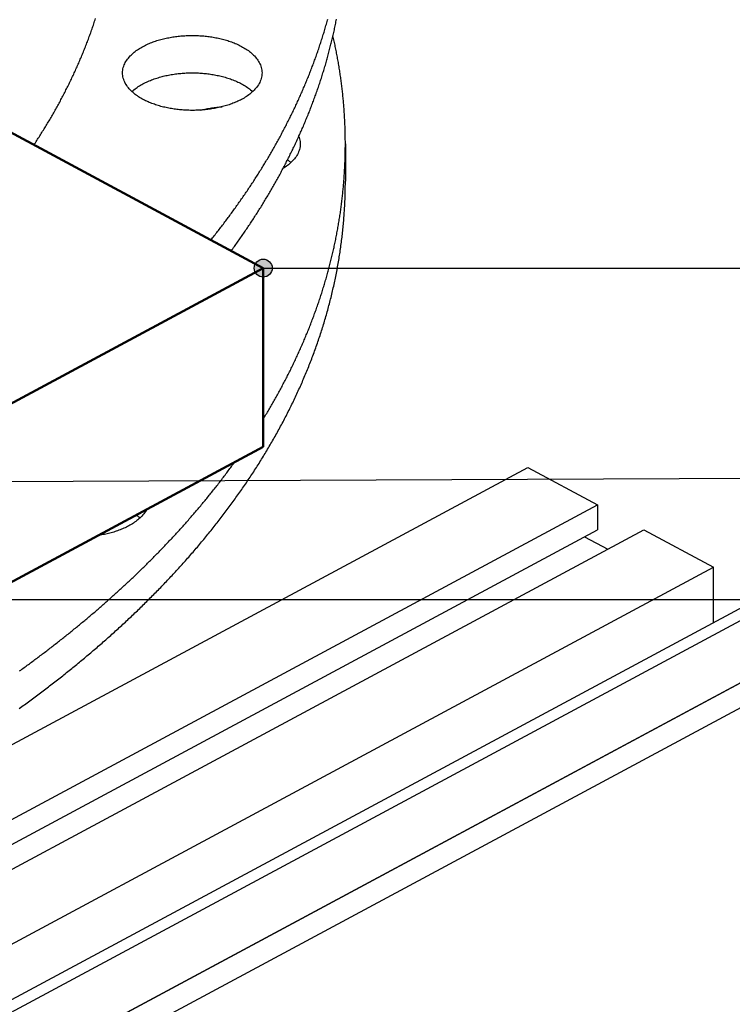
# Model space of a CAD drawing. Header units: millimetres. Extents: x 0 to 841, y 0 to 594.
# Tile 22 of 31: x 452 to 516, y 232 to 319. Entities that reach past the tile are written whole.
import ezdxf

# ---------------------------------------------------------------- set-up
doc = ezdxf.new("R2010")
doc.units = ezdxf.units.MM
for name, color, linetype, lineweight in [('ACH', 7, 'CONTINUOUS', 13), ('COTA', 7, 'CONTINUOUS', 25), ('FINA', 7, 'CONTINUOUS', 25), ('VIS', 7, 'CONTINUOUS', 50)]:
    doc.layers.add(name, color=color, linetype=linetype, lineweight=lineweight)

msp = doc.modelspace()

# ---------------------------------------------------------------- hatches: boundary and pattern name
at = {"layer": 'ACH'}
h = msp.add_hatch(color=7, dxfattribs=at)
h.dxf.hatch_style = 1
h.paths.add_polyline_path([(474.835, 297.124), (474.601, 297.69), (474.035, 297.924), (473.47, 297.69), (473.235, 297.124), (473.47, 296.558), (474.035, 296.324), (474.601, 296.558)])

# ---------------------------------------------------------------- linework, layer by layer
at = {"layer": 'COTA'}
for p, q in [((474.035, 297.124), (604.493, 297.124)), ((416.491, 278.038), (570.133, 278.656)), ((418.461, 267.676), (549.644, 267.676))]:
    msp.add_line(p, q, dxfattribs=at)
msp.add_circle((474.035, 297.124), 0.8, dxfattribs=at)
at = {"layer": 'FINA'}
for points in [[(453.643, 308.072), (453.71, 308.173), (453.776, 308.274), (453.842, 308.374), (453.908, 308.475), (453.973, 308.576), (454.039, 308.678), (454.104, 308.779), (454.169, 308.88), (454.233, 308.982), (454.298, 309.084), (454.362, 309.186), (454.426, 309.288), (454.49, 309.39), (454.553, 309.493), (454.616, 309.596), (454.679, 309.698), (454.742, 309.801), (454.804, 309.904), (454.866, 310.008), (454.928, 310.111), (454.99, 310.214), (455.051, 310.318), (455.113, 310.422), (455.174, 310.526), (455.234, 310.63), (455.295, 310.734), (455.355, 310.839), (455.415, 310.943), (455.474, 311.048), (455.534, 311.153), (455.593, 311.258), (455.652, 311.363), (455.71, 311.468), (455.768, 311.574), (455.826, 311.679), (455.884, 311.785), (455.942, 311.891), (455.999, 311.997), (456.056, 312.103), (456.113, 312.21), (456.169, 312.316), (456.225, 312.423), (456.281, 312.53), (456.336, 312.637), (456.392, 312.744), (456.447, 312.851), (456.501, 312.958), (456.556, 313.066), (456.61, 313.173), (456.664, 313.281), (456.718, 313.389), (456.771, 313.497), (456.824, 313.605), (456.877, 313.714), (456.929, 313.822), (456.981, 313.931), (457.033, 314.04), (457.085, 314.149), (457.136, 314.258), (457.187, 314.367), (457.237, 314.476), (457.288, 314.586), (457.338, 314.695), (457.388, 314.805), (457.437, 314.915), (457.486, 315.025), (457.535, 315.135), (457.584, 315.245), (457.632, 315.356), (457.68, 315.466), (457.728, 315.577), (457.775, 315.688), (457.822, 315.799), (457.869, 315.91), (457.915, 316.021), (457.961, 316.132), (458.007, 316.244), (458.052, 316.355), (458.097, 316.467), (458.142, 316.579), (458.187, 316.691), (458.231, 316.803), (458.275, 316.915), (458.318, 317.028), (458.361, 317.14), (458.404, 317.253), (458.447, 317.366), (458.489, 317.478), (458.531, 317.591), (458.572, 317.705), (458.614, 317.818), (458.655, 317.931), (458.695, 318.045), (458.735, 318.158), (458.775, 318.272), (458.815, 318.386), (458.854, 318.5), (458.893, 318.614), (458.932, 318.728), (458.97, 318.842), (459.008, 318.957), (459.045, 319.071), (459.082, 319.186), (459.119, 319.301)], [(453.643, 308.072), (453.71, 308.173), (453.776, 308.274), (453.842, 308.374), (453.908, 308.475), (453.973, 308.576), (454.039, 308.678), (454.104, 308.779), (454.169, 308.88), (454.233, 308.982), (454.298, 309.084), (454.362, 309.186), (454.426, 309.288), (454.49, 309.39), (454.553, 309.493), (454.616, 309.596), (454.679, 309.698), (454.742, 309.801), (454.804, 309.904), (454.866, 310.008), (454.928, 310.111), (454.99, 310.214), (455.051, 310.318), (455.113, 310.422), (455.174, 310.526), (455.234, 310.63), (455.295, 310.734), (455.355, 310.839), (455.415, 310.943), (455.474, 311.048), (455.534, 311.153), (455.593, 311.258), (455.652, 311.363), (455.71, 311.468), (455.768, 311.574), (455.826, 311.679), (455.884, 311.785), (455.942, 311.891), (455.999, 311.997), (456.056, 312.103), (456.113, 312.21), (456.169, 312.316), (456.225, 312.423), (456.281, 312.53), (456.336, 312.637), (456.392, 312.744), (456.447, 312.851), (456.501, 312.958), (456.556, 313.066), (456.61, 313.173), (456.664, 313.281), (456.718, 313.389), (456.771, 313.497), (456.824, 313.605), (456.877, 313.714), (456.929, 313.822), (456.981, 313.931), (457.033, 314.04), (457.085, 314.149), (457.136, 314.258), (457.187, 314.367), (457.237, 314.476), (457.288, 314.586), (457.338, 314.695), (457.388, 314.805), (457.437, 314.915), (457.486, 315.025), (457.535, 315.135), (457.584, 315.245), (457.632, 315.356), (457.68, 315.466), (457.728, 315.577), (457.775, 315.688), (457.822, 315.799), (457.869, 315.91), (457.915, 316.021), (457.961, 316.132), (458.007, 316.244), (458.052, 316.355), (458.097, 316.467), (458.142, 316.579), (458.187, 316.691), (458.231, 316.803), (458.275, 316.915), (458.318, 317.028), (458.361, 317.14), (458.404, 317.253), (458.447, 317.366), (458.489, 317.478), (458.531, 317.591), (458.572, 317.705), (458.614, 317.818), (458.655, 317.931), (458.695, 318.045), (458.735, 318.158), (458.775, 318.272), (458.815, 318.386), (458.854, 318.5), (458.893, 318.614), (458.932, 318.728), (458.97, 318.842), (459.008, 318.957), (459.045, 319.071), (459.082, 319.186), (459.119, 319.301)], [(469.379, 299.624), (469.454, 299.718), (469.529, 299.812), (469.604, 299.906), (469.679, 300), (469.754, 300.094), (469.829, 300.189), (469.903, 300.284), (469.977, 300.378), (470.051, 300.473), (470.125, 300.568), (470.199, 300.663), (470.272, 300.759), (470.346, 300.854), (470.419, 300.95), (470.492, 301.045), (470.565, 301.141), (470.637, 301.237), (470.71, 301.333), (470.782, 301.429), (470.854, 301.526), (470.926, 301.622), (470.998, 301.719), (471.07, 301.815), (471.141, 301.912), (471.212, 302.009), (471.283, 302.106), (471.354, 302.204), (471.425, 302.301), (471.495, 302.399), (471.566, 302.496), (471.636, 302.594), (471.706, 302.692), (471.775, 302.79), (471.845, 302.888), (471.914, 302.987), (471.984, 303.085), (472.053, 303.184), (472.121, 303.282), (472.19, 303.381), (472.259, 303.48), (472.327, 303.579), (472.395, 303.679), (472.463, 303.778), (472.53, 303.878), (472.598, 303.977), (472.665, 304.077), (472.732, 304.177), (472.799, 304.277), (472.866, 304.377), (472.932, 304.478), (472.999, 304.578), (473.065, 304.679), (473.131, 304.779), (473.196, 304.88), (473.262, 304.981), (473.327, 305.082), (473.392, 305.183), (473.457, 305.285), (473.522, 305.386), (473.586, 305.488), (473.65, 305.59), (473.715, 305.692), (473.778, 305.794), (473.842, 305.896), (473.905, 305.998), (473.969, 306.1), (474.032, 306.203), (474.094, 306.306), (474.157, 306.408), (474.219, 306.511), (474.282, 306.614), (474.343, 306.718), (474.405, 306.821), (474.467, 306.924), (474.528, 307.028), (474.589, 307.132), (474.65, 307.236), (474.71, 307.34), (474.771, 307.444), (474.831, 307.548), (474.891, 307.652), (474.951, 307.757), (475.01, 307.861), (475.07, 307.966), (475.129, 308.071), (475.187, 308.176), (475.246, 308.281), (475.304, 308.386), (475.363, 308.492), (475.42, 308.597), (475.478, 308.703), (475.536, 308.809), (475.593, 308.914), (475.65, 309.02), (475.707, 309.127), (475.763, 309.233), (475.819, 309.339), (475.875, 309.446), (475.931, 309.552), (475.987, 309.659), (476.042, 309.766), (476.097, 309.873), (476.152, 309.98), (476.207, 310.087), (476.261, 310.195), (476.315, 310.302), (476.369, 310.41), (476.423, 310.518), (476.476, 310.625), (476.529, 310.733), (476.582, 310.841), (476.635, 310.95), (476.687, 311.058), (476.739, 311.167), (476.791, 311.275), (476.843, 311.384), (476.894, 311.493), (476.945, 311.602), (476.996, 311.711), (477.047, 311.82), (477.097, 311.929), (477.147, 312.039), (477.197, 312.148), (477.247, 312.258), (477.296, 312.368), (477.345, 312.477), (477.394, 312.587), (477.442, 312.698), (477.491, 312.808), (477.539, 312.918), (477.587, 313.029), (477.634, 313.139), (477.681, 313.25), (477.728, 313.361), (477.775, 313.472), (477.821, 313.583), (477.868, 313.694), (477.913, 313.805), (477.959, 313.916), (478.004, 314.028), (478.05, 314.14), (478.094, 314.251), (478.139, 314.363), (478.183, 314.475), (478.227, 314.587), (478.271, 314.699), (478.314, 314.811), (478.357, 314.924), (478.4, 315.036), (478.443, 315.149), (478.485, 315.261), (478.527, 315.374), (478.569, 315.487), (478.61, 315.6), (478.652, 315.713), (478.692, 315.826), (478.733, 315.94), (478.773, 316.053), (478.813, 316.166), (478.853, 316.28), (478.893, 316.394), (478.932, 316.508), (478.971, 316.621), (479.009, 316.735), (479.048, 316.85), (479.086, 316.964), (479.123, 317.078), (479.161, 317.192), (479.198, 317.307), (479.235, 317.421), (479.271, 317.536), (479.307, 317.651), (479.343, 317.766), (479.379, 317.881), (479.414, 317.996), (479.449, 318.111), (479.484, 318.226), (479.519, 318.341), (479.553, 318.457), (479.587, 318.572), (479.62, 318.688), (479.653, 318.804), (479.686, 318.919), (479.719, 319.035), (479.751, 319.151), (479.783, 319.267)], [(471.187, 298.653), (471.258, 298.75), (471.329, 298.847), (471.399, 298.944), (471.47, 299.041), (471.54, 299.139), (471.61, 299.236), (471.68, 299.334), (471.75, 299.432), (471.819, 299.529), (471.888, 299.628), (471.957, 299.726), (472.026, 299.824), (472.095, 299.922), (472.164, 300.021), (472.232, 300.12), (472.3, 300.219), (472.368, 300.317), (472.436, 300.417), (472.503, 300.516), (472.571, 300.615), (472.638, 300.715), (472.705, 300.814), (472.772, 300.914), (472.838, 301.014), (472.905, 301.114), (472.971, 301.214), (473.037, 301.314), (473.103, 301.415), (473.168, 301.515), (473.234, 301.616), (473.299, 301.717), (473.364, 301.818), (473.429, 301.919), (473.493, 302.02), (473.558, 302.121), (473.622, 302.223), (473.686, 302.324), (473.75, 302.426), (473.813, 302.528), (473.877, 302.63), (473.94, 302.732), (474.003, 302.834), (474.066, 302.936), (474.128, 303.039), (474.19, 303.141), (474.252, 303.244), (474.314, 303.347), (474.376, 303.45), (474.437, 303.553), (474.499, 303.656), (474.56, 303.76), (474.62, 303.863), (474.681, 303.967), (474.741, 304.071), (474.802, 304.175), (474.861, 304.279), (474.921, 304.383), (474.981, 304.487), (475.04, 304.592), (475.099, 304.696), (475.158, 304.801), (475.216, 304.906), (475.275, 305.01), (475.333, 305.116), (475.391, 305.221), (475.448, 305.326), (475.506, 305.431), (475.563, 305.537), (475.62, 305.643), (475.677, 305.748), (475.733, 305.854), (475.789, 305.96), (475.845, 306.067), (475.901, 306.173), (475.957, 306.279), (476.012, 306.386), (476.067, 306.493), (476.122, 306.599), (476.177, 306.706), (476.231, 306.813), (476.285, 306.92), (476.339, 307.028), (476.393, 307.135), (476.446, 307.243), (476.499, 307.35), (476.552, 307.458), (476.605, 307.566), (476.657, 307.674), (476.709, 307.782), (476.761, 307.89), (476.813, 307.999), (476.864, 308.107), (476.915, 308.216), (476.966, 308.324), (477.017, 308.433), (477.067, 308.542), (477.117, 308.651), (477.167, 308.761), (477.217, 308.87), (477.266, 308.979), (477.315, 309.089), (477.364, 309.198), (477.413, 309.308), (477.461, 309.418), (477.509, 309.528), (477.557, 309.638), (477.605, 309.748), (477.652, 309.859), (477.699, 309.969), (477.746, 310.08), (477.792, 310.191), (477.838, 310.301), (477.884, 310.412), (477.93, 310.523), (477.975, 310.634), (478.021, 310.746), (478.065, 310.857), (478.11, 310.968), (478.154, 311.08), (478.198, 311.192), (478.242, 311.303), (478.286, 311.415), (478.329, 311.527), (478.372, 311.639), (478.415, 311.752), (478.457, 311.864), (478.499, 311.976), (478.541, 312.089), (478.582, 312.202), (478.624, 312.314), (478.665, 312.427), (478.705, 312.54), (478.746, 312.653), (478.786, 312.766), (478.826, 312.88), (478.865, 312.993), (478.905, 313.106), (478.944, 313.22), (478.982, 313.333), (479.021, 313.447), (479.059, 313.561), (479.097, 313.675), (479.134, 313.789), (479.171, 313.903), (479.208, 314.017), (479.245, 314.132), (479.281, 314.246), (479.317, 314.361), (479.353, 314.475), (479.389, 314.59), (479.424, 314.705), (479.459, 314.82), (479.493, 314.935), (479.528, 315.05), (479.562, 315.165), (479.595, 315.28), (479.629, 315.395), (479.662, 315.511), (479.694, 315.626), (479.727, 315.742), (479.759, 315.857), (479.791, 315.973), (479.822, 316.089), (479.854, 316.205), (479.885, 316.321), (479.915, 316.437), (479.945, 316.553), (479.975, 316.669), (480.005, 316.786), (480.035, 316.902), (480.064, 317.019), (480.092, 317.135), (480.121, 317.252), (480.149, 317.368), (480.177, 317.485), (480.204, 317.602), (480.231, 317.719), (480.258, 317.836), (480.285, 317.953), (480.311, 318.07), (480.337, 318.187), (480.363, 318.305), (480.388, 318.422), (480.413, 318.54), (480.437, 318.657), (480.462, 318.775), (480.486, 318.892), (480.509, 319.01), (480.533, 319.128), (480.556, 319.245)], [(461.533, 314.476), (461.537, 314.597), (461.549, 314.717), (461.569, 314.836), (461.597, 314.953), (461.632, 315.068), (461.674, 315.181), (461.722, 315.292), (461.776, 315.399), (461.836, 315.504), (461.901, 315.605), (461.97, 315.704), (462.044, 315.799), (462.121, 315.891), (462.202, 315.981), (462.287, 316.067), (462.374, 316.15), (462.464, 316.23), (462.556, 316.308), (462.651, 316.383), (462.747, 316.455), (462.846, 316.524), (462.946, 316.591), (463.047, 316.656), (463.151, 316.718), (463.255, 316.778), (463.361, 316.836), (463.468, 316.892), (463.576, 316.945), (463.684, 316.997), (463.794, 317.047), (463.905, 317.094), (464.016, 317.14), (464.129, 317.184), (464.241, 317.227), (464.355, 317.267), (464.469, 317.306), (464.584, 317.343), (464.699, 317.379), (464.814, 317.413), (464.93, 317.445), (465.047, 317.476), (465.164, 317.505), (465.281, 317.533), (465.399, 317.56), (465.517, 317.585), (465.635, 317.608), (465.753, 317.63), (465.872, 317.651), (465.991, 317.67), (466.11, 317.688), (466.229, 317.705), (466.349, 317.72), (466.469, 317.734), (466.588, 317.747), (466.708, 317.759), (466.828, 317.769), (466.949, 317.778), (467.069, 317.785), (467.189, 317.791), (467.31, 317.797), (467.43, 317.8), (467.551, 317.803), (467.671, 317.804), (467.792, 317.804), (467.912, 317.803), (468.033, 317.8), (468.153, 317.797), (468.273, 317.791), (468.394, 317.785), (468.514, 317.778), (468.634, 317.769), (468.754, 317.759), (468.874, 317.747), (468.994, 317.734), (469.114, 317.72), (469.233, 317.705), (469.353, 317.688), (469.472, 317.67), (469.591, 317.651), (469.71, 317.63), (469.828, 317.608), (469.946, 317.585), (470.064, 317.56), (470.182, 317.533), (470.299, 317.505), (470.416, 317.476), (470.532, 317.445), (470.648, 317.413), (470.764, 317.379), (470.879, 317.343), (470.994, 317.306), (471.108, 317.267), (471.221, 317.227), (471.334, 317.184), (471.446, 317.14), (471.558, 317.094), (471.668, 317.047), (471.778, 316.997), (471.887, 316.945), (471.995, 316.892), (472.102, 316.836), (472.208, 316.778), (472.312, 316.718), (472.415, 316.656), (472.517, 316.591), (472.617, 316.524), (472.716, 316.455), (472.812, 316.383), (472.907, 316.308), (472.999, 316.23), (473.089, 316.15), (473.176, 316.067), (473.26, 315.981), (473.341, 315.891), (473.419, 315.799), (473.493, 315.704), (473.562, 315.605), (473.627, 315.504), (473.687, 315.399), (473.741, 315.292), (473.789, 315.181), (473.831, 315.068), (473.866, 314.953), (473.893, 314.836), (473.913, 314.717), (473.926, 314.597), (473.93, 314.476)], [(481.341, 308.164), (481.341, 308.285), (481.34, 308.406), (481.339, 308.527), (481.338, 308.648), (481.336, 308.769), (481.335, 308.89), (481.332, 309.011), (481.33, 309.132), (481.327, 309.253), (481.323, 309.374), (481.32, 309.495), (481.316, 309.616), (481.311, 309.737), (481.307, 309.858), (481.302, 309.979), (481.296, 310.1), (481.29, 310.221), (481.284, 310.342), (481.278, 310.462), (481.271, 310.583), (481.264, 310.704), (481.257, 310.825), (481.249, 310.946), (481.241, 311.066), (481.232, 311.187), (481.223, 311.308), (481.214, 311.428), (481.204, 311.549), (481.195, 311.67), (481.184, 311.79), (481.174, 311.911), (481.163, 312.031), (481.152, 312.152), (481.14, 312.272), (481.128, 312.392), (481.116, 312.513), (481.103, 312.633), (481.09, 312.754), (481.077, 312.874), (481.063, 312.994), (481.049, 313.114), (481.035, 313.234), (481.02, 313.354), (481.005, 313.475), (480.99, 313.595), (480.974, 313.715), (480.958, 313.834), (480.942, 313.954), (480.925, 314.074), (480.908, 314.194), (480.89, 314.314), (480.873, 314.433), (480.855, 314.553), (480.836, 314.673), (480.817, 314.792), (480.798, 314.912), (480.779, 315.031), (480.759, 315.151), (480.739, 315.27), (480.719, 315.389), (480.698, 315.508), (480.677, 315.628), (480.655, 315.747), (480.634, 315.866), (480.612, 315.985), (480.589, 316.104), (480.566, 316.222), (480.543, 316.341), (480.52, 316.46), (480.496, 316.579), (480.472, 316.697), (480.448, 316.816), (480.423, 316.934), (480.398, 317.053), (480.373, 317.171), (480.347, 317.289), (480.321, 317.407), (480.295, 317.525), (480.268, 317.643), (480.241, 317.761)], [(472.114, 312.123), (472.007, 312.067), (471.899, 312.013), (471.79, 311.962), (471.681, 311.912), (471.57, 311.864), (471.458, 311.817), (471.346, 311.773), (471.233, 311.731), (471.12, 311.69), (471.006, 311.651), (470.891, 311.613), (470.776, 311.578), (470.66, 311.544), (470.544, 311.511), (470.427, 311.48), (470.31, 311.45), (470.193, 311.422), (470.075, 311.396), (469.957, 311.371), (469.839, 311.347), (469.72, 311.325), (469.601, 311.304), (469.482, 311.284), (469.363, 311.266), (469.244, 311.249), (469.124, 311.234), (469.004, 311.22), (468.884, 311.207), (468.764, 311.195), (468.644, 311.185), (468.524, 311.176), (468.403, 311.168), (468.283, 311.162), (468.162, 311.157), (468.042, 311.153), (467.921, 311.15), (467.8, 311.149), (467.68, 311.149), (467.559, 311.15), (467.438, 311.152), (467.318, 311.156), (467.197, 311.161), (467.077, 311.167), (466.956, 311.175), (466.836, 311.184), (466.716, 311.194), (466.596, 311.205), (466.476, 311.218), (466.356, 311.232), (466.236, 311.247), (466.117, 311.264), (465.997, 311.282), (465.878, 311.301), (465.759, 311.322), (465.641, 311.344), (465.523, 311.367), (465.405, 311.392), (465.287, 311.418), (465.169, 311.446), (465.052, 311.476), (464.936, 311.506), (464.819, 311.539), (464.704, 311.573), (464.588, 311.608), (464.474, 311.645), (464.359, 311.684), (464.246, 311.725), (464.133, 311.767), (464.02, 311.811), (463.909, 311.857), (463.798, 311.905), (463.688, 311.954), (463.579, 312.006), (463.471, 312.059), (463.364, 312.115), (463.258, 312.173), (463.153, 312.233), (463.05, 312.295), (462.948, 312.36), (462.848, 312.427), (462.749, 312.497), (462.653, 312.569), (462.558, 312.644), (462.466, 312.721), (462.376, 312.801), (462.288, 312.885), (462.204, 312.971), (462.123, 313.06), (462.045, 313.152), (461.971, 313.248), (461.901, 313.346), (461.837, 313.448), (461.777, 313.553), (461.722, 313.66), (461.674, 313.771), (461.632, 313.884), (461.597, 314), (461.569, 314.117), (461.549, 314.236), (461.537, 314.356), (461.533, 314.476)], [(462.36, 312.815), (462.45, 312.896), (462.542, 312.975), (462.637, 313.05), (462.734, 313.123), (462.832, 313.193), (462.932, 313.26), (463.034, 313.326), (463.137, 313.388), (463.242, 313.449), (463.348, 313.507), (463.455, 313.563), (463.563, 313.617), (463.672, 313.669), (463.782, 313.719), (463.893, 313.767), (464.005, 313.814), (464.117, 313.858), (464.231, 313.901), (464.344, 313.941), (464.459, 313.981), (464.574, 314.018), (464.689, 314.054), (464.805, 314.088), (464.922, 314.121), (465.038, 314.152), (465.156, 314.181), (465.273, 314.209), (465.391, 314.236), (465.509, 314.261), (465.628, 314.285), (465.747, 314.307), (465.866, 314.328), (465.985, 314.347), (466.105, 314.366), (466.225, 314.382), (466.344, 314.398), (466.464, 314.412), (466.585, 314.425), (466.705, 314.436), (466.826, 314.446), (466.946, 314.455), (467.067, 314.463), (467.187, 314.469), (467.308, 314.474), (467.429, 314.478), (467.55, 314.481), (467.671, 314.482), (467.792, 314.482), (467.913, 314.481), (468.034, 314.478), (468.154, 314.474), (468.275, 314.469), (468.396, 314.463), (468.517, 314.455), (468.637, 314.446), (468.758, 314.436), (468.878, 314.425), (468.998, 314.412), (469.118, 314.398), (469.238, 314.382), (469.358, 314.366), (469.477, 314.347), (469.597, 314.328), (469.716, 314.307), (469.835, 314.285), (469.953, 314.261), (470.071, 314.236), (470.189, 314.209), (470.307, 314.181), (470.424, 314.152), (470.541, 314.121), (470.657, 314.088), (470.773, 314.054), (470.889, 314.018), (471.004, 313.981), (471.118, 313.941), (471.232, 313.901), (471.345, 313.858), (471.458, 313.814), (471.569, 313.767), (471.68, 313.719), (471.79, 313.669), (471.9, 313.617), (472.008, 313.563), (472.115, 313.507), (472.221, 313.449), (472.325, 313.388), (472.429, 313.326), (472.53, 313.26), (472.631, 313.193), (472.729, 313.123), (472.826, 313.05), (472.92, 312.975), (473.013, 312.896), (473.102, 312.815)], [(473.93, 314.476), (473.925, 314.352), (473.912, 314.228), (473.891, 314.105), (473.861, 313.984), (473.824, 313.865), (473.779, 313.748), (473.728, 313.634), (473.67, 313.524), (473.607, 313.416), (473.538, 313.312), (473.464, 313.211), (473.386, 313.114), (473.304, 313.02), (473.219, 312.929), (473.13, 312.842), (473.038, 312.757), (472.944, 312.676), (472.847, 312.597), (472.747, 312.522), (472.646, 312.449), (472.543, 312.379), (472.438, 312.311), (472.331, 312.246), (472.223, 312.184), (472.114, 312.123)], [(448.77, 310.689), (474.035, 297.124)], [(468.484, 311.173), (468.601, 311.202), (468.718, 311.229), (468.835, 311.255), (468.952, 311.28), (469.07, 311.303), (469.188, 311.324), (469.306, 311.345), (469.425, 311.364), (469.544, 311.381), (469.663, 311.397), (469.782, 311.412), (469.901, 311.426), (470.02, 311.438), (470.14, 311.449), (470.259, 311.459), (470.379, 311.468)], [(335.5, 169.746), (597.437, 310.379)], [(336.531, 169.192), (598.469, 309.825)], [(474.035, 283.693), (474.098, 283.796), (474.161, 283.898), (474.223, 284.001), (474.285, 284.104), (474.347, 284.208), (474.409, 284.311), (474.47, 284.414), (474.531, 284.518), (474.592, 284.622), (474.653, 284.725), (474.714, 284.829), (474.774, 284.933), (474.834, 285.038), (474.894, 285.142), (474.954, 285.246), (475.013, 285.351), (475.073, 285.456), (475.132, 285.561), (475.191, 285.666), (475.249, 285.771), (475.307, 285.876), (475.366, 285.981), (475.423, 286.087), (475.481, 286.192), (475.539, 286.298), (475.596, 286.404), (475.653, 286.51), (475.709, 286.616), (475.766, 286.722), (475.822, 286.829), (475.878, 286.935), (475.934, 287.042), (475.99, 287.148), (476.045, 287.255), (476.1, 287.362), (476.155, 287.469), (476.209, 287.577), (476.264, 287.684), (476.318, 287.791), (476.372, 287.899), (476.425, 288.007), (476.479, 288.114), (476.532, 288.222), (476.584, 288.331), (476.637, 288.439), (476.689, 288.547), (476.742, 288.656), (476.793, 288.764), (476.845, 288.873), (476.896, 288.982), (476.948, 289.09), (476.998, 289.2), (477.049, 289.309), (477.099, 289.418), (477.149, 289.527), (477.199, 289.637), (477.249, 289.747), (477.298, 289.856), (477.347, 289.966), (477.396, 290.076), (477.445, 290.186), (477.493, 290.296), (477.541, 290.407), (477.589, 290.517), (477.636, 290.628), (477.683, 290.738), (477.73, 290.849), (477.777, 290.96), (477.823, 291.071), (477.869, 291.182), (477.915, 291.293), (477.961, 291.405), (478.006, 291.516), (478.051, 291.628), (478.096, 291.739), (478.141, 291.851), (478.185, 291.963), (478.229, 292.075), (478.272, 292.187), (478.316, 292.299), (478.359, 292.412), (478.402, 292.524), (478.444, 292.637), (478.487, 292.749), (478.529, 292.862), (478.57, 292.975), (478.612, 293.088), (478.653, 293.201), (478.694, 293.314), (478.734, 293.427), (478.775, 293.541), (478.815, 293.654), (478.855, 293.768), (478.894, 293.882), (478.933, 293.995), (478.972, 294.109), (479.011, 294.223), (479.049, 294.337), (479.087, 294.451), (479.124, 294.566), (479.162, 294.68), (479.199, 294.794), (479.236, 294.909), (479.272, 295.024), (479.309, 295.138), (479.344, 295.253), (479.38, 295.368), (479.415, 295.483), (479.45, 295.598), (479.485, 295.713), (479.52, 295.829), (479.554, 295.944), (479.588, 296.06), (479.621, 296.175), (479.654, 296.291), (479.687, 296.407), (479.72, 296.522), (479.752, 296.638), (479.784, 296.754), (479.816, 296.87), (479.847, 296.986), (479.878, 297.103), (479.909, 297.219), (479.939, 297.335), (479.969, 297.452), (479.999, 297.568), (480.029, 297.685), (480.058, 297.802), (480.087, 297.919), (480.115, 298.036), (480.144, 298.152), (480.172, 298.269), (480.199, 298.387), (480.227, 298.504), (480.254, 298.621), (480.28, 298.738), (480.307, 298.856), (480.333, 298.973), (480.358, 299.091), (480.384, 299.208), (480.409, 299.326), (480.433, 299.444), (480.458, 299.562), (480.482, 299.679), (480.506, 299.797), (480.529, 299.915), (480.552, 300.034), (480.575, 300.152), (480.598, 300.27), (480.62, 300.388), (480.642, 300.506), (480.663, 300.625), (480.684, 300.743), (480.705, 300.862), (480.726, 300.98), (480.746, 301.099), (480.766, 301.218), (480.785, 301.336), (480.804, 301.455), (480.823, 301.574), (480.842, 301.693), (480.86, 301.812), (480.878, 301.931), (480.895, 302.05), (480.913, 302.169), (480.929, 302.288), (480.946, 302.407), (480.962, 302.526), (480.978, 302.646), (480.994, 302.765), (481.009, 302.884), (481.024, 303.004), (481.038, 303.123), (481.052, 303.243), (481.066, 303.362), (481.08, 303.482), (481.093, 303.601), (481.106, 303.721), (481.118, 303.841), (481.13, 303.96), (481.142, 304.08), (481.154, 304.2), (481.165, 304.32), (481.176, 304.439), (481.186, 304.559), (481.196, 304.679), (481.206, 304.799), (481.215, 304.919), (481.225, 305.039), (481.233, 305.159), (481.242, 305.279), (481.25, 305.399), (481.258, 305.519), (481.265, 305.639), (481.272, 305.759), (481.279, 305.879), (481.285, 306), (481.291, 306.12), (481.297, 306.24), (481.302, 306.36), (481.307, 306.48), (481.312, 306.601), (481.316, 306.721), (481.32, 306.841), (481.324, 306.961), (481.327, 307.082), (481.33, 307.202), (481.332, 307.322), (481.335, 307.443), (481.336, 307.563), (481.338, 307.683), (481.339, 307.803), (481.34, 307.924), (481.341, 308.044), (481.341, 308.164)], [(477.33, 308.164), (477.326, 308.043), (477.314, 307.922), (477.293, 307.802), (477.265, 307.684), (477.23, 307.568), (477.187, 307.454), (477.138, 307.343), (477.083, 307.234), (477.023, 307.129), (476.957, 307.027), (476.886, 306.928), (476.812, 306.832), (476.733, 306.739), (476.651, 306.65), (476.566, 306.563), (476.477, 306.48), (476.386, 306.399), (476.293, 306.321), (476.197, 306.246), (476.099, 306.174), (476, 306.104), (475.899, 306.037), (475.796, 305.973)], [(477.202, 308.837), (477.24, 308.729), (477.272, 308.619), (477.297, 308.507), (477.315, 308.393), (477.326, 308.279), (477.33, 308.164)], [(481.341, 308.164), (481.341, 304.842)], [(476.202, 306.757), (476.254, 306.716), (476.305, 306.675), (476.356, 306.634), (476.405, 306.591), (476.455, 306.548), (476.503, 306.503)], [(335.5, 163.102), (599.5, 304.842)], [(452.338, 257.98), (452.457, 258.066), (452.576, 258.152), (452.695, 258.238), (452.814, 258.324), (452.933, 258.411), (453.051, 258.497), (453.17, 258.584), (453.288, 258.671), (453.406, 258.758), (453.524, 258.845), (453.642, 258.932), (453.76, 259.02), (453.878, 259.108), (453.995, 259.196), (454.113, 259.284), (454.23, 259.372), (454.347, 259.46), (454.464, 259.549), (454.581, 259.637), (454.698, 259.726), (454.815, 259.815), (454.932, 259.905), (455.048, 259.994), (455.164, 260.083), (455.281, 260.173), (455.397, 260.263), (455.513, 260.353), (455.629, 260.443), (455.744, 260.534), (455.86, 260.624), (455.975, 260.715), (456.09, 260.806), (456.206, 260.897), (456.321, 260.988), (456.436, 261.079), (456.55, 261.171), (456.665, 261.263), (456.779, 261.354), (456.894, 261.446), (457.008, 261.539), (457.122, 261.631), (457.236, 261.724), (457.35, 261.816), (457.463, 261.909), (457.577, 262.002), (457.69, 262.096), (457.803, 262.189), (457.917, 262.283), (458.03, 262.377), (458.142, 262.471), (458.255, 262.565), (458.367, 262.659), (458.48, 262.753), (458.592, 262.848), (458.704, 262.943), (458.816, 263.038), (458.928, 263.133), (459.039, 263.228), (459.151, 263.324), (459.262, 263.42), (459.373, 263.516), (459.484, 263.612), (459.595, 263.708), (459.706, 263.804), (459.816, 263.901), (459.927, 263.998), (460.037, 264.095), (460.147, 264.192), (460.257, 264.289), (460.367, 264.387), (460.476, 264.484), (460.586, 264.582), (460.695, 264.68), (460.804, 264.778), (460.913, 264.877), (461.022, 264.975), (461.13, 265.074), (461.239, 265.173), (461.347, 265.272), (461.455, 265.371), (461.563, 265.471), (461.671, 265.57), (461.779, 265.67), (461.886, 265.77), (461.993, 265.871), (462.101, 265.971), (462.208, 266.071), (462.314, 266.172), (462.421, 266.273), (462.527, 266.374), (462.634, 266.476), (462.74, 266.577), (462.845, 266.679), (462.951, 266.781), (463.057, 266.883), (463.162, 266.985), (463.267, 267.087), (463.372, 267.19), (463.477, 267.293), (463.582, 267.396), (463.686, 267.499), (463.79, 267.602), (463.894, 267.706), (463.998, 267.809), (464.102, 267.913), (464.206, 268.017), (464.309, 268.122), (464.412, 268.226), (464.515, 268.331), (464.618, 268.436), (464.72, 268.541), (464.823, 268.646), (464.925, 268.751), (465.027, 268.857), (465.129, 268.963), (465.23, 269.069), (465.331, 269.175), (465.433, 269.281), (465.534, 269.388), (465.634, 269.495), (465.735, 269.602), (465.835, 269.709), (465.936, 269.816), (466.035, 269.923), (466.135, 270.031), (466.235, 270.139), (466.334, 270.247), (466.433, 270.355), (466.532, 270.464), (466.631, 270.573), (466.729, 270.681), (466.828, 270.79), (466.926, 270.9), (467.024, 271.009), (467.121, 271.119), (467.219, 271.229), (467.316, 271.339), (467.413, 271.449), (467.51, 271.559), (467.606, 271.67), (467.702, 271.781), (467.798, 271.892), (467.894, 272.003), (467.99, 272.114), (468.085, 272.226), (468.181, 272.337), (468.276, 272.449), (468.37, 272.561), (468.465, 272.674), (468.559, 272.786), (468.653, 272.899), (468.747, 273.012), (468.84, 273.125), (468.934, 273.239), (469.027, 273.352), (469.12, 273.466), (469.212, 273.58), (469.305, 273.694), (469.397, 273.808), (469.489, 273.923), (469.58, 274.037), (469.671, 274.152), (469.763, 274.267), (469.853, 274.383), (469.944, 274.498), (470.035, 274.614), (470.125, 274.73), (470.214, 274.846), (470.304, 274.962), (470.393, 275.078), (470.483, 275.195), (470.571, 275.312), (470.66, 275.429), (470.748, 275.546), (470.836, 275.664), (470.924, 275.781), (471.012, 275.899), (471.099, 276.017), (471.186, 276.136), (471.273, 276.254), (471.359, 276.373), (471.445, 276.491), (471.531, 276.61), (471.617, 276.73), (471.702, 276.849), (471.787, 276.969), (471.872, 277.089), (471.957, 277.209), (472.041, 277.329), (472.125, 277.449), (472.209, 277.57), (472.292, 277.691), (472.375, 277.812), (472.458, 277.933), (472.54, 278.054), (472.623, 278.176), (472.705, 278.298), (472.786, 278.42), (472.868, 278.542), (472.949, 278.664), (473.029, 278.787), (473.11, 278.91), (473.19, 279.033), (473.27, 279.156), (473.35, 279.279), (473.429, 279.403), (473.508, 279.526), (473.586, 279.65), (473.665, 279.774), (473.743, 279.899), (473.821, 280.023), (473.898, 280.148), (473.975, 280.273), (474.052, 280.398), (474.128, 280.523), (474.205, 280.649), (474.28, 280.775), (474.356, 280.9), (474.431, 281.027), (474.506, 281.153), (474.581, 281.279), (474.655, 281.406), (474.729, 281.533), (474.802, 281.66), (474.875, 281.787), (474.948, 281.914), (475.021, 282.042), (475.093, 282.17), (475.165, 282.298), (475.237, 282.426), (475.308, 282.554), (475.379, 282.683), (475.449, 282.812), (475.519, 282.941), (475.589, 283.07), (475.659, 283.199), (475.728, 283.329), (475.797, 283.458), (475.865, 283.588), (475.933, 283.718), (476.001, 283.848), (476.068, 283.979), (476.135, 284.109), (476.202, 284.24), (476.268, 284.371), (476.334, 284.502), (476.4, 284.634), (476.465, 284.765), (476.53, 284.897), (476.594, 285.029), (476.658, 285.161), (476.722, 285.293), (476.786, 285.425), (476.849, 285.558), (476.911, 285.691), (476.973, 285.824), (477.035, 285.957), (477.097, 286.09), (477.158, 286.224), (477.219, 286.357), (477.279, 286.491), (477.339, 286.625), (477.398, 286.759), (477.458, 286.894), (477.516, 287.028), (477.575, 287.163), (477.633, 287.298), (477.69, 287.433), (477.747, 287.568), (477.804, 287.703), (477.861, 287.839), (477.917, 287.975), (477.972, 288.111), (478.027, 288.247), (478.082, 288.383), (478.137, 288.519), (478.191, 288.656), (478.244, 288.792), (478.297, 288.929), (478.35, 289.066), (478.402, 289.203), (478.454, 289.341), (478.506, 289.478), (478.557, 289.616), (478.607, 289.754), (478.658, 289.891), (478.707, 290.03), (478.757, 290.168), (478.806, 290.306), (478.854, 290.445), (478.902, 290.583), (478.95, 290.722), (478.997, 290.861), (479.044, 291), (479.09, 291.14), (479.136, 291.279), (479.182, 291.419), (479.227, 291.558), (479.271, 291.698), (479.315, 291.838), (479.359, 291.978), (479.402, 292.119), (479.445, 292.259), (479.488, 292.4), (479.53, 292.54), (479.571, 292.681), (479.612, 292.822), (479.653, 292.963), (479.693, 293.104), (479.732, 293.246), (479.772, 293.387), (479.81, 293.529), (479.849, 293.671), (479.887, 293.812), (479.924, 293.954), (479.961, 294.096), (479.997, 294.239), (480.033, 294.381), (480.069, 294.523), (480.104, 294.666), (480.138, 294.809), (480.173, 294.951), (480.206, 295.094), (480.239, 295.237), (480.272, 295.38), (480.304, 295.524), (480.336, 295.667), (480.367, 295.81), (480.398, 295.954), (480.428, 296.098), (480.458, 296.241), (480.488, 296.385), (480.516, 296.529), (480.545, 296.673), (480.573, 296.817), (480.6, 296.961), (480.627, 297.106), (480.654, 297.25), (480.68, 297.395), (480.705, 297.539), (480.73, 297.684), (480.755, 297.829), (480.779, 297.973), (480.802, 298.118), (480.825, 298.263), (480.848, 298.408), (480.87, 298.553), (480.891, 298.699), (480.912, 298.844), (480.933, 298.989), (480.953, 299.135), (480.972, 299.28), (480.991, 299.426), (481.01, 299.571), (481.028, 299.717), (481.046, 299.863), (481.063, 300.009), (481.079, 300.155), (481.095, 300.3), (481.111, 300.446), (481.126, 300.592), (481.14, 300.739), (481.154, 300.885), (481.168, 301.031), (481.181, 301.177), (481.193, 301.323), (481.205, 301.47), (481.217, 301.616), (481.228, 301.762), (481.238, 301.909), (481.248, 302.055), (481.258, 302.202), (481.267, 302.348), (481.275, 302.495), (481.283, 302.641), (481.291, 302.788), (481.297, 302.935), (481.304, 303.081), (481.31, 303.228), (481.315, 303.375), (481.32, 303.521), (481.324, 303.668), (481.328, 303.815), (481.332, 303.962), (481.334, 304.108), (481.337, 304.255), (481.338, 304.402), (481.34, 304.549), (481.341, 304.696), (481.341, 304.842)], [(336.531, 163.656), (598.469, 304.289)], [(335.5, 160.887), (599.5, 302.628)], [(414.996, 265.426), (474.035, 297.124)], [(474.035, 281.252), (474.035, 297.124)], [(414.996, 249.554), (474.035, 281.252)], [(392.051, 222.747), (497.574, 279.402)], [(452.381, 261.333), (452.478, 261.403), (452.576, 261.474), (452.673, 261.544), (452.77, 261.614), (452.867, 261.685), (452.964, 261.756), (453.061, 261.826), (453.158, 261.897), (453.254, 261.968), (453.351, 262.039), (453.448, 262.111), (453.544, 262.182), (453.641, 262.253), (453.737, 262.325), (453.833, 262.397), (453.929, 262.468), (454.026, 262.54), (454.122, 262.612), (454.217, 262.684), (454.313, 262.757), (454.409, 262.829), (454.505, 262.901), (454.6, 262.974), (454.696, 263.046), (454.791, 263.119), (454.887, 263.192), (454.982, 263.265), (455.077, 263.338), (455.172, 263.411), (455.267, 263.485), (455.362, 263.558), (455.457, 263.632), (455.552, 263.705), (455.646, 263.779), (455.741, 263.853), (455.835, 263.927), (455.93, 264.001), (456.024, 264.075), (456.118, 264.15), (456.212, 264.224), (456.306, 264.299), (456.4, 264.373), (456.494, 264.448), (456.588, 264.523), (456.682, 264.598), (456.775, 264.673), (456.869, 264.748), (456.962, 264.824), (457.055, 264.899), (457.149, 264.975), (457.242, 265.05), (457.335, 265.126), (457.428, 265.202), (457.521, 265.278), (457.613, 265.354), (457.706, 265.431), (457.799, 265.507), (457.891, 265.584), (457.983, 265.66), (458.076, 265.737), (458.168, 265.814), (458.26, 265.891), (458.352, 265.968), (458.444, 266.045), (458.535, 266.122), (458.627, 266.2), (458.719, 266.277), (458.81, 266.355), (458.902, 266.433), (458.993, 266.511), (459.084, 266.589), (459.175, 266.667), (459.266, 266.745), (459.357, 266.824), (459.448, 266.902), (459.538, 266.981), (459.629, 267.059), (459.719, 267.138), (459.81, 267.217), (459.9, 267.296), (459.99, 267.375), (460.08, 267.455), (460.17, 267.534), (460.26, 267.614), (460.35, 267.694), (460.439, 267.773), (460.529, 267.853), (460.618, 267.933), (460.708, 268.013), (460.797, 268.094), (460.886, 268.174), (460.975, 268.255), (461.064, 268.335), (461.152, 268.416), (461.241, 268.497), (461.33, 268.578), (461.418, 268.659), (461.506, 268.74), (461.595, 268.822), (461.683, 268.903), (461.771, 268.985), (461.859, 269.067), (461.946, 269.148), (462.034, 269.23), (462.121, 269.313), (462.209, 269.395), (462.296, 269.477), (462.383, 269.56), (462.47, 269.642), (462.557, 269.725), (462.644, 269.808), (462.731, 269.891), (462.817, 269.974), (462.904, 270.057), (462.99, 270.14), (463.076, 270.224), (463.163, 270.307), (463.249, 270.391), (463.334, 270.475), (463.42, 270.559), (463.506, 270.643), (463.591, 270.727), (463.677, 270.812), (463.762, 270.896), (463.847, 270.981), (463.932, 271.065), (464.017, 271.15), (464.102, 271.235), (464.186, 271.32), (464.271, 271.405), (464.355, 271.491), (464.439, 271.576), (464.524, 271.662), (464.608, 271.747), (464.691, 271.833), (464.775, 271.919), (464.859, 272.005), (464.942, 272.092), (465.026, 272.178), (465.109, 272.264), (465.192, 272.351), (465.275, 272.438), (465.358, 272.524), (465.44, 272.611), (465.523, 272.699), (465.605, 272.786), (465.688, 272.873), (465.77, 272.961), (465.852, 273.048), (465.934, 273.136), (466.015, 273.224), (466.097, 273.312), (466.178, 273.4), (466.26, 273.488), (466.341, 273.577), (466.422, 273.665), (466.503, 273.754), (466.584, 273.843), (466.664, 273.931), (466.745, 274.02), (466.825, 274.11), (466.905, 274.199), (466.985, 274.288), (467.065, 274.378), (467.145, 274.468), (467.225, 274.557), (467.304, 274.647), (467.383, 274.737), (467.463, 274.827), (467.542, 274.918), (467.62, 275.008), (467.699, 275.099), (467.778, 275.19), (467.856, 275.28), (467.934, 275.371), (468.013, 275.462), (468.09, 275.554), (468.168, 275.645), (468.246, 275.736), (468.323, 275.828), (468.401, 275.92), (468.478, 276.012), (468.555, 276.104), (468.632, 276.196), (468.709, 276.288), (468.785, 276.381), (468.862, 276.473), (468.938, 276.566), (469.014, 276.659), (469.09, 276.751), (469.166, 276.844), (469.241, 276.938), (469.317, 277.031), (469.392, 277.124), (469.467, 277.218), (469.542, 277.312), (469.617, 277.406), (469.692, 277.5), (469.766, 277.594), (469.84, 277.688), (469.915, 277.782), (469.988, 277.877), (470.062, 277.971), (470.136, 278.066), (470.209, 278.161), (470.283, 278.256), (470.356, 278.351), (470.429, 278.447), (470.501, 278.542), (470.574, 278.638), (470.647, 278.733), (470.719, 278.829), (470.791, 278.925), (470.863, 279.021), (470.934, 279.117), (471.006, 279.214), (471.077, 279.31), (471.149, 279.407), (471.22, 279.503), (471.29, 279.6), (471.361, 279.697), (471.432, 279.794), (471.502, 279.892)], [(497.574, 279.402), (503.762, 276.08)], [(398.238, 219.425), (503.762, 276.08)], [(463.679, 275.692), (463.621, 275.584), (463.557, 275.479), (463.488, 275.378), (463.414, 275.28), (463.337, 275.185), (463.256, 275.093), (463.171, 275.005), (463.083, 274.919), (462.992, 274.837), (462.899, 274.757), (462.803, 274.68), (462.706, 274.606), (462.606, 274.535), (462.504, 274.466), (462.401, 274.4), (462.296, 274.336), (462.19, 274.275), (462.083, 274.216)], [(503.762, 276.08), (503.762, 273.865)], [(462.737, 275.186), (462.795, 275.142), (462.852, 275.097), (462.908, 275.051), (462.963, 275.005), (463.018, 274.957), (463.071, 274.908)], [(462.083, 274.216), (461.976, 274.16), (461.868, 274.106), (461.759, 274.054), (461.65, 274.004), (461.539, 273.956), (461.428, 273.91), (461.316, 273.866), (461.203, 273.823), (461.089, 273.783), (460.975, 273.744), (460.861, 273.706), (460.745, 273.67), (460.63, 273.636), (460.514, 273.604), (460.397, 273.573), (460.28, 273.543), (460.163, 273.515), (460.045, 273.489), (459.928, 273.463), (459.809, 273.44), (459.691, 273.417), (459.572, 273.397), (459.453, 273.377), (459.334, 273.359)], [(398.238, 217.21), (503.762, 273.865)], [(402.363, 217.21), (507.887, 273.865)], [(502.616, 273.25), (504.678, 272.143)], [(507.887, 273.865), (514.074, 270.543)], [(408.551, 213.888), (514.074, 270.543)], [(514.074, 265.622), (514.074, 270.543)]]:
    msp.add_lwpolyline(points, dxfattribs=at)
at = {"layer": 'VIS'}
for points in [[(448.77, 310.689), (474.035, 297.124)], [(414.996, 265.426), (474.035, 297.124)], [(474.035, 281.252), (474.035, 297.124)], [(414.996, 249.554), (474.035, 281.252)]]:
    msp.add_lwpolyline(points, dxfattribs=at)

doc.saveas('drawing.dxf')
